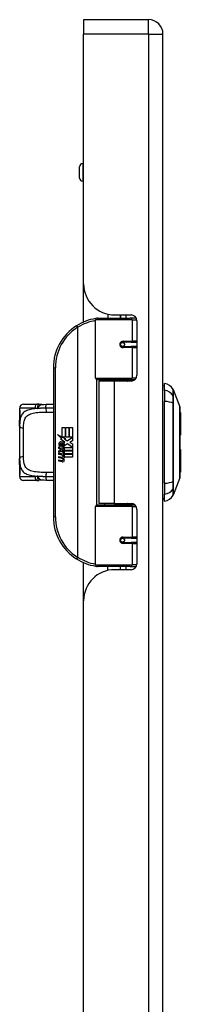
# Model space of a CAD drawing. Header units: inches. Extents: x 4.2 to 80.3, y 5.9 to 52.3.
# Tile 55 of 72: x 29 to 31.1, y 29.4 to 42.2. Entities that reach past the tile are written whole.
import ezdxf

# ---------------------------------------------------------------- set-up
doc = ezdxf.new("R2010")
doc.units = ezdxf.units.IN
doc.header["$LTSCALE"] = 5.125904
doc.header["$MEASUREMENT"] = 0
doc.layers.add('Visible Edges(ANSI)', color=7, linetype='Continuous', lineweight=25)
doc.layers.add('Visible Tangent Edges(ANSI)', color=7, linetype='Continuous', lineweight=25)

msp = doc.modelspace()

# ---------------------------------------------------------------- linework, layer by layer
at = {"layer": 'Visible Edges(ANSI)'}
for p, q in [((29.877, 42.157), (29.877, 41.97)), ((30.718, 42.157), (29.877, 42.157)), ((29.877, 38.739), (29.877, 41.97)), ((30.906, 16.869), (30.906, 41.97)), ((29.825, 40.109), (29.825, 40.256)), ((29.877, 40.296), (29.865, 40.296)), ((29.877, 40.068), (29.865, 40.068)), ((29.877, 38.247), (29.877, 38.739)), ((30.192, 38.347), (30.192, 38.298)), ((30.032, 37.521), (30.032, 38.273)), ((30.057, 38.298), (30.481, 38.298)), ((30.278, 38.338), (30.492, 38.338)), ((30.354, 38.338), (30.354, 38.298)), ((30.355, 38.298), (30.355, 38.338)), ((30.556, 38.298), (30.481, 38.298)), ((30.556, 38.298), (30.558, 38.298)), ((30.567, 38.262), (30.567, 37.558)), ((30.375, 37.983), (30.376, 37.981)), ((30.382, 37.982), (30.375, 37.982)), ((30.494, 37.984), (30.382, 37.984)), ((30.385, 37.981), (30.385, 37.984)), ((30.494, 37.984), (30.567, 37.984)), ((30.382, 37.928), (30.494, 37.928)), ((30.386, 37.931), (30.386, 37.928)), ((30.567, 37.928), (30.494, 37.928)), ((29.485, 37.655), (29.485, 35.725)), ((30.486, 37.5), (30.052, 37.5)), ((30.273, 37.482), (30.076, 37.482)), ((30.076, 37.482), (30.076, 35.898)), ((30.15, 37.5), (30.15, 37.482)), ((30.492, 37.482), (30.273, 37.482)), ((30.396, 37.5), (30.396, 37.482)), ((30.486, 37.5), (30.541, 37.5)), ((30.926, 37.362), (30.926, 37.45)), ((30.926, 37.362), (30.926, 37.22)), ((31.038, 37.373), (31.125, 37.149)), ((30.926, 36.16), (30.926, 37.22)), ((29.047, 37.133), (29.047, 37.108)), ((29.047, 37.108), (29.047, 36.949)), ((29.098, 37.184), (29.272, 37.184)), ((31.132, 37.077), (31.132, 36.781)), ((29.047, 36.899), (29.047, 36.949)), ((29.047, 36.899), (29.047, 36.481)), ((29.598, 36.883), (29.639, 36.883)), ((29.598, 36.758), (29.598, 36.883)), ((29.639, 36.883), (29.639, 36.756)), ((29.645, 36.883), (29.686, 36.883)), ((29.645, 36.756), (29.645, 36.883)), ((29.686, 36.883), (29.686, 36.756)), ((29.692, 36.756), (29.692, 36.883)), ((29.692, 36.883), (29.733, 36.883)), ((29.733, 36.883), (29.733, 36.711)), ((29.537, 36.79), (29.598, 36.758)), ((29.596, 36.734), (29.537, 36.79)), ((29.578, 36.731), (29.596, 36.734)), ((29.635, 36.691), (29.578, 36.731)), ((29.602, 36.756), (29.64, 36.736)), ((29.639, 36.756), (29.602, 36.756)), ((29.62, 36.682), (29.635, 36.691)), ((29.64, 36.736), (29.627, 36.734)), ((29.627, 36.734), (29.663, 36.709)), ((29.686, 36.756), (29.645, 36.756)), ((29.663, 36.709), (29.732, 36.756)), ((29.732, 36.756), (29.692, 36.756)), ((29.733, 36.711), (29.7, 36.688)), ((29.7, 36.688), (29.733, 36.67)), ((29.555, 36.632), (29.591, 36.6)), ((29.555, 36.611), (29.555, 36.632)), ((29.58, 36.594), (29.555, 36.611)), ((29.555, 36.581), (29.58, 36.59)), ((29.555, 36.56), (29.555, 36.581)), ((29.591, 36.577), (29.555, 36.56)), ((29.57, 36.639), (29.559, 36.639)), ((29.58, 36.59), (29.58, 36.594)), ((29.586, 36.63), (29.586, 36.677)), ((29.591, 36.6), (29.625, 36.618)), ((29.625, 36.546), (29.591, 36.577)), ((29.597, 36.675), (29.597, 36.644)), ((29.625, 36.597), (29.602, 36.587)), ((29.602, 36.587), (29.602, 36.584)), ((29.602, 36.584), (29.625, 36.567)), ((29.606, 36.584), (29.629, 36.594)), ((29.733, 36.584), (29.606, 36.584)), ((29.616, 36.579), (29.733, 36.579)), ((29.629, 36.569), (29.616, 36.579)), ((29.625, 36.618), (29.625, 36.597)), ((29.625, 36.567), (29.625, 36.546)), ((29.629, 36.623), (29.731, 36.623)), ((29.629, 36.594), (29.629, 36.623)), ((29.629, 36.541), (29.629, 36.569)), ((29.668, 36.67), (29.63, 36.643)), ((29.731, 36.623), (29.668, 36.67)), ((29.733, 36.67), (29.733, 36.584)), ((29.733, 36.579), (29.733, 36.541)), ((31.132, 36.599), (31.132, 36.303)), ((29.047, 36.431), (29.047, 36.481)), ((29.047, 36.431), (29.047, 36.272)), ((29.555, 36.551), (29.625, 36.539)), ((29.555, 36.534), (29.555, 36.551)), ((29.584, 36.529), (29.555, 36.534)), ((29.555, 36.507), (29.6, 36.5)), ((29.555, 36.49), (29.555, 36.507)), ((29.584, 36.485), (29.555, 36.49)), ((29.555, 36.464), (29.6, 36.456)), ((29.555, 36.447), (29.555, 36.464)), ((29.599, 36.439), (29.555, 36.447)), ((29.613, 36.525), (29.613, 36.521)), ((29.625, 36.524), (29.613, 36.525)), ((29.621, 36.52), (29.629, 36.519)), ((29.625, 36.539), (29.625, 36.524)), ((29.733, 36.541), (29.629, 36.541)), ((29.629, 36.535), (29.733, 36.535)), ((29.629, 36.519), (29.629, 36.535)), ((29.733, 36.497), (29.631, 36.497)), ((29.733, 36.535), (29.733, 36.497)), ((29.047, 36.272), (29.047, 36.247)), ((29.272, 36.196), (29.098, 36.196)), ((31.125, 36.231), (31.038, 36.007)), ((30.926, 36.16), (30.926, 36.018)), ((30.926, 35.93), (30.926, 36.018)), ((30.032, 35.107), (30.032, 35.859)), ((30.052, 35.88), (30.486, 35.88)), ((30.273, 35.898), (30.076, 35.898)), ((30.15, 35.88), (30.15, 35.898)), ((30.273, 35.898), (30.492, 35.898)), ((30.396, 35.88), (30.396, 35.898)), ((30.541, 35.88), (30.486, 35.88)), ((30.567, 35.822), (30.567, 35.118)), ((30.494, 35.452), (30.382, 35.452)), ((30.386, 35.449), (30.386, 35.452)), ((30.494, 35.452), (30.567, 35.452)), ((30.375, 35.397), (30.376, 35.399)), ((30.375, 35.398), (30.382, 35.398)), ((30.382, 35.396), (30.494, 35.396)), ((30.385, 35.399), (30.385, 35.396)), ((30.567, 35.396), (30.494, 35.396)), ((29.877, 34.641), (29.877, 35.133)), ((30.481, 35.082), (30.057, 35.082)), ((30.192, 35.033), (30.192, 35.082)), ((30.492, 35.042), (30.278, 35.042)), ((30.354, 35.042), (30.354, 35.082)), ((30.355, 35.042), (30.355, 35.082)), ((30.481, 35.082), (30.556, 35.082)), ((30.558, 35.082), (30.556, 35.082)), ((29.877, 24.198), (29.877, 34.641))]:
    msp.add_line(p, q, dxfattribs=at)
at = {"layer": 'Visible Edges(ANSI)', "flags": 128}
for points in [[(30.041, 38.292), (30.04, 38.292), (30.04, 38.292), (30.04, 38.292), (30.039, 38.292), (30.039, 38.292), (30.039, 38.292), (30.038, 38.292), (30.038, 38.292), (30.038, 38.292), (30.037, 38.292), (30.037, 38.292), (30.037, 38.292), (30.037, 38.292), (30.036, 38.291), (30.036, 38.291), (30.036, 38.291), (30.035, 38.291), (30.035, 38.291), (30.035, 38.291), (30.034, 38.291), (30.034, 38.291), (30.034, 38.291), (30.033, 38.291), (30.033, 38.291)], [(30.382, 37.928), (30.378, 37.929), (30.375, 37.929), (30.372, 37.93), (30.369, 37.932), (30.365, 37.934), (30.363, 37.936), (30.36, 37.939), (30.358, 37.942), (30.356, 37.945), (30.355, 37.949), (30.354, 37.952), (30.354, 37.956), (30.354, 37.96), (30.355, 37.964), (30.356, 37.967), (30.358, 37.971), (30.36, 37.974), (30.363, 37.976), (30.365, 37.979), (30.369, 37.981), (30.372, 37.982), (30.375, 37.983), (30.378, 37.984), (30.382, 37.984)], [(30.442, 37.482), (30.446, 37.483), (30.45, 37.485), (30.454, 37.486), (30.458, 37.488), (30.462, 37.489), (30.466, 37.49), (30.47, 37.491), (30.474, 37.492), (30.478, 37.493), (30.482, 37.494), (30.486, 37.495), (30.49, 37.496), (30.494, 37.497), (30.498, 37.497), (30.502, 37.498), (30.506, 37.498), (30.51, 37.499), (30.514, 37.499), (30.518, 37.5), (30.522, 37.5), (30.526, 37.5), (30.53, 37.5), (30.534, 37.5), (30.538, 37.5)], [(29.052, 37.025), (29.053, 37.034), (29.054, 37.045), (29.054, 37.056), (29.054, 37.068), (29.053, 37.079), (29.052, 37.088), (29.051, 37.095), (29.051, 37.097), (29.05, 37.098)], [(29.294, 37.182), (29.293, 37.182), (29.292, 37.182), (29.291, 37.183), (29.29, 37.183), (29.289, 37.183), (29.288, 37.183), (29.287, 37.183), (29.287, 37.183), (29.286, 37.183), (29.285, 37.183), (29.284, 37.183), (29.283, 37.183), (29.282, 37.183), (29.281, 37.184), (29.28, 37.184), (29.279, 37.184), (29.278, 37.184), (29.277, 37.184), (29.276, 37.184), (29.275, 37.184), (29.275, 37.184), (29.274, 37.184), (29.273, 37.184), (29.272, 37.184)], [(29.333, 37.18), (29.313, 37.18), (29.294, 37.182)], [(29.333, 37.18), (29.364, 37.181), (29.395, 37.182)], [(29.395, 37.182), (29.44, 37.183), (29.485, 37.183)], [(31.125, 36.233), (31.125, 36.234), (31.125, 36.235), (31.125, 36.238), (31.125, 36.242), (31.125, 36.247), (31.125, 36.253), (31.125, 36.26), (31.125, 36.268), (31.125, 36.277), (31.125, 36.287), (31.125, 36.298), (31.126, 36.31), (31.126, 36.323), (31.126, 36.337), (31.126, 36.351), (31.126, 36.367), (31.126, 36.383), (31.126, 36.4), (31.126, 36.417), (31.126, 36.436), (31.125, 36.455), (31.125, 36.474), (31.125, 36.494), (31.125, 36.515), (31.125, 36.536), (31.125, 36.557), (31.125, 36.579), (31.125, 36.601), (31.125, 36.623), (31.125, 36.645), (31.125, 36.667), (31.125, 36.69), (31.125, 36.712), (31.125, 36.735), (31.125, 36.757), (31.125, 36.779), (31.125, 36.801), (31.125, 36.823), (31.125, 36.844), (31.125, 36.865), (31.125, 36.886), (31.125, 36.906), (31.125, 36.925), (31.126, 36.944), (31.126, 36.963), (31.126, 36.98), (31.126, 36.997), (31.126, 37.013), (31.126, 37.029), (31.126, 37.043), (31.126, 37.057), (31.126, 37.07), (31.125, 37.082), (31.125, 37.093), (31.125, 37.103), (31.125, 37.112), (31.125, 37.12), (31.125, 37.127), (31.125, 37.133), (31.125, 37.138), (31.125, 37.142), (31.125, 37.145), (31.125, 37.146), (31.125, 37.147)], [(29.047, 36.949), (29.047, 36.969), (29.048, 36.988), (29.05, 37.007), (29.052, 37.025)], [(29.052, 36.355), (29.05, 36.373), (29.048, 36.392), (29.047, 36.411), (29.047, 36.431)], [(29.05, 36.282), (29.051, 36.283), (29.051, 36.285), (29.052, 36.292), (29.053, 36.301), (29.054, 36.312), (29.054, 36.324), (29.054, 36.335), (29.053, 36.346), (29.052, 36.355)], [(29.272, 36.196), (29.273, 36.196), (29.274, 36.196), (29.275, 36.196), (29.275, 36.196), (29.276, 36.196), (29.277, 36.196), (29.278, 36.196), (29.279, 36.196), (29.28, 36.196), (29.281, 36.196), (29.282, 36.197), (29.283, 36.197), (29.284, 36.197), (29.285, 36.197), (29.286, 36.197), (29.287, 36.197), (29.287, 36.197), (29.288, 36.197), (29.289, 36.197), (29.29, 36.197), (29.291, 36.197), (29.292, 36.198), (29.293, 36.198), (29.294, 36.198)], [(29.333, 36.2), (29.313, 36.2), (29.294, 36.198)], [(29.395, 36.198), (29.364, 36.199), (29.333, 36.2)], [(29.485, 36.197), (29.44, 36.197), (29.395, 36.198)], [(30.538, 35.88), (30.534, 35.88), (30.53, 35.88), (30.526, 35.88), (30.522, 35.88), (30.518, 35.88), (30.514, 35.881), (30.51, 35.881), (30.506, 35.882), (30.502, 35.882), (30.498, 35.883), (30.494, 35.883), (30.49, 35.884), (30.486, 35.885), (30.482, 35.886), (30.478, 35.887), (30.474, 35.888), (30.47, 35.889), (30.466, 35.89), (30.462, 35.891), (30.458, 35.892), (30.454, 35.894), (30.45, 35.895), (30.446, 35.897), (30.442, 35.898)], [(30.382, 35.396), (30.378, 35.396), (30.375, 35.397), (30.372, 35.398), (30.369, 35.399), (30.365, 35.401), (30.363, 35.404), (30.36, 35.406), (30.358, 35.409), (30.356, 35.413), (30.355, 35.416), (30.354, 35.42), (30.354, 35.424), (30.354, 35.428), (30.355, 35.431), (30.356, 35.435), (30.358, 35.438), (30.36, 35.441), (30.363, 35.444), (30.365, 35.446), (30.369, 35.448), (30.372, 35.45), (30.375, 35.451), (30.378, 35.451), (30.382, 35.452)], [(30.033, 35.089), (30.033, 35.089), (30.034, 35.089), (30.034, 35.089), (30.034, 35.089), (30.035, 35.089), (30.035, 35.089), (30.035, 35.089), (30.036, 35.089), (30.036, 35.089), (30.036, 35.089), (30.037, 35.088), (30.037, 35.088), (30.037, 35.088), (30.037, 35.088), (30.038, 35.088), (30.038, 35.088), (30.038, 35.088), (30.039, 35.088), (30.039, 35.088), (30.039, 35.088), (30.04, 35.088), (30.04, 35.088), (30.04, 35.088), (30.041, 35.088)]]:
    msp.add_lwpolyline(points, dxfattribs=at)
at = {"layer": 'Visible Edges(ANSI)'}
for centre in [(30.382, 37.956), (30.382, 35.424)]:
    msp.add_circle(centre, 0.0253, dxfattribs=at)
for centre, radius, start, end in [((30.718, 41.97), 0.188, 0, 90), ((29.865, 40.256), 0.0405, 90, 180), ((29.865, 40.109), 0.0405, 180, 270), ((30.278, 38.739), 0.401, 180, 270), ((30.128, 37.655), 0.643, 98.5081, 122.2377), ((30.057, 38.273), 0.0253, 90, 180), ((30.492, 38.262), 0.076, 0, 90), ((30.128, 37.655), 0.643, 122.2377, 180), ((30.382, 37.956), 0.0279, 279.147, 90), ((30.052, 37.521), 0.0203, 180, 270), ((30.492, 37.558), 0.076, 270, 0), ((30.905, 37.299), 0.152, 29.7291, 82.0587), ((30.936, 37.374), 0.0506, 101.537, 126.8699), ((31.026, 37.368), 0.0127, 21.2505, 29.7291), ((29.098, 37.133), 0.0506, 90, 180), ((29.072, 37.108), 0.0253, 180, 213.12), ((31.119, 37.147), 0.00633, 0.2088, 21.2505), ((31.116, 37.077), 0.0152, 0, 53.4634), ((29.581, 36.67), 0.0254, 86.5646, 171.5605), ((29.58, 36.644), 0.0512, 44.1684, 86.5646), ((31.116, 36.781), 0.0152, 305.8742, 0), ((29.633, 36.662), 0.0781, 171.5605, 197.3343), ((29.607, 36.654), 0.0395, 154.6784, 202.5609), ((29.582, 36.665), 0.0124, 73.5261, 154.6784), ((29.6, 36.663), 0.0363, 246.1555, 293.8445), ((29.595, 36.654), 0.0216, 19.3797, 82.9975), ((29.603, 36.655), 0.0123, 241.4547, 321.1652), ((29.602, 36.656), 0.0141, 321.1652, 19.3797), ((29.607, 36.648), 0.0196, 293.8445, 355.0802), ((29.589, 36.653), 0.0384, 350.4085, 44.1684), ((29.589, 36.653), 0.0425, 347.079, 43.1785), ((31.116, 36.599), 0.0152, 0, 54.1258), ((29.574, 36.47), 0.0598, 57.5992, 80), ((29.575, 36.426), 0.0598, 58.5584, 80.8257), ((29.606, 36.475), 0.0371, 259, 288.4748), ((29.602, 36.515), 0.0158, 260, 293.5571), ((29.602, 36.472), 0.0158, 259.9922, 293.5487), ((29.597, 36.507), 0.0162, 6.03, 57.5992), ((29.597, 36.464), 0.0162, 6.1027, 57.6083), ((29.606, 36.508), 0.00772, 293.5571, 6.03), ((29.606, 36.465), 0.00772, 293.5487, 6.1027), ((29.607, 36.518), 0.0371, 273.6169, 286.9928), ((29.596, 36.453), 0.0316, 359.6788, 63.9508), ((29.596, 36.495), 0.0309, 359.4776, 57.4114), ((29.614, 36.495), 0.013, 286.9928, 359.4776), ((29.614, 36.453), 0.0135, 288.4748, 359.6788), ((29.6, 36.498), 0.0309, 358.7952, 46.5849), ((29.072, 36.272), 0.0253, 146.88, 180), ((29.098, 36.247), 0.0506, 180, 270), ((31.116, 36.303), 0.0152, 306.5366, 0), ((31.119, 36.233), 0.00633, 338.7495, 359.7912), ((30.936, 36.006), 0.0506, 233.1301, 258.463), ((30.905, 36.081), 0.152, 277.9413, 330.2709), ((31.026, 36.012), 0.0127, 330.2709, 338.7495), ((30.052, 35.859), 0.0203, 90, 180), ((30.492, 35.822), 0.076, 0, 90), ((30.128, 35.725), 0.643, 180, 237.7623), ((30.382, 35.424), 0.0279, 270, 80.853), ((30.128, 35.725), 0.643, 237.7623, 261.4919), ((30.278, 34.641), 0.401, 90, 180), ((30.057, 35.107), 0.0253, 180, 270), ((30.492, 35.118), 0.076, 270, 0)]:
    msp.add_arc(centre, radius, start, end, dxfattribs=at)
at = {"layer": 'Visible Tangent Edges(ANSI)'}
for p, q in [((30.718, 41.97), (30.718, 42.157)), ((30.718, 41.97), (29.877, 41.97)), ((30.718, 41.97), (30.718, 16.869)), ((30.718, 41.97), (30.906, 41.97)), ((29.865, 40.296), (29.865, 40.068)), ((30.506, 38.273), (30.032, 38.273)), ((30.425, 38.338), (30.425, 38.298)), ((30.506, 38.273), (30.567, 38.273)), ((30.506, 38.273), (30.506, 37.997)), ((29.785, 38.199), (29.799, 38.178)), ((29.799, 38.178), (29.799, 35.202)), ((29.799, 38.178), (29.803, 38.178)), ((29.803, 35.202), (29.803, 38.178)), ((30.388, 37.997), (30.506, 37.997)), ((30.567, 37.997), (30.506, 37.997)), ((30.506, 37.916), (30.388, 37.916)), ((30.506, 37.916), (30.506, 37.521)), ((30.506, 37.916), (30.567, 37.916)), ((29.485, 37.655), (29.51, 37.655)), ((29.51, 35.725), (29.51, 37.655)), ((30.032, 37.521), (30.506, 37.521)), ((30.042, 37.503), (30.042, 35.877)), ((30.273, 37.482), (30.273, 35.898)), ((30.558, 37.521), (30.506, 37.521)), ((31.038, 37.289), (31.038, 37.289)), ((29.246, 37.133), (29.047, 37.133)), ((29.047, 37.108), (29.048, 37.108)), ((31.038, 37.194), (31.038, 37.195)), ((29.098, 36.505), (29.098, 36.875)), ((29.048, 36.272), (29.047, 36.272)), ((29.047, 36.247), (29.246, 36.247)), ((31.038, 36.185), (31.038, 36.186)), ((31.038, 36.091), (31.038, 36.091)), ((30.506, 35.859), (30.032, 35.859)), ((30.506, 35.859), (30.558, 35.859)), ((30.506, 35.859), (30.506, 35.464)), ((29.51, 35.725), (29.485, 35.725)), ((30.388, 35.464), (30.506, 35.464)), ((30.567, 35.464), (30.506, 35.464)), ((30.506, 35.383), (30.388, 35.383)), ((30.506, 35.383), (30.506, 35.107)), ((30.506, 35.383), (30.567, 35.383)), ((29.799, 35.202), (29.785, 35.181)), ((29.803, 35.202), (29.799, 35.202)), ((30.032, 35.107), (30.506, 35.107)), ((30.425, 35.082), (30.425, 35.042)), ((30.567, 35.107), (30.506, 35.107))]:
    msp.add_line(p, q, dxfattribs=at)
at = {"layer": 'Visible Tangent Edges(ANSI)', "flags": 128}
for points in [[(30.388, 37.997), (30.383, 37.996), (30.377, 37.996), (30.372, 37.994), (30.367, 37.992), (30.363, 37.989), (30.358, 37.986), (30.355, 37.982), (30.351, 37.977), (30.349, 37.972), (30.347, 37.967), (30.345, 37.962), (30.345, 37.956), (30.345, 37.951), (30.347, 37.945), (30.349, 37.94), (30.351, 37.935), (30.355, 37.931), (30.358, 37.927), (30.363, 37.923), (30.367, 37.921), (30.372, 37.918), (30.378, 37.917), (30.383, 37.916), (30.388, 37.916)], [(30.538, 37.5), (30.532, 37.5), (30.526, 37.5), (30.52, 37.5), (30.514, 37.5), (30.508, 37.5), (30.502, 37.499), (30.496, 37.499), (30.49, 37.498), (30.484, 37.498), (30.478, 37.497), (30.472, 37.497), (30.466, 37.496), (30.46, 37.495), (30.454, 37.494), (30.448, 37.494), (30.442, 37.493), (30.436, 37.492), (30.43, 37.491), (30.424, 37.489), (30.419, 37.488), (30.413, 37.487), (30.407, 37.486), (30.401, 37.484), (30.396, 37.483)], [(31.037, 37.375), (31.037, 37.374), (31.037, 37.374), (31.037, 37.373), (31.037, 37.372), (31.037, 37.371), (31.037, 37.369), (31.037, 37.367), (31.037, 37.365), (31.037, 37.363), (31.037, 37.36), (31.037, 37.357), (31.037, 37.354), (31.037, 37.35), (31.037, 37.346), (31.037, 37.342), (31.037, 37.337), (31.037, 37.333), (31.037, 37.328), (31.037, 37.322), (31.037, 37.317), (31.037, 37.311), (31.037, 37.305), (31.037, 37.298), (31.037, 37.292)], [(31.038, 37.289), (31.038, 37.296), (31.038, 37.302), (31.038, 37.309), (31.038, 37.314), (31.038, 37.32), (31.038, 37.325), (31.038, 37.331), (31.038, 37.335), (31.038, 37.34), (31.038, 37.344), (31.038, 37.348), (31.038, 37.352), (31.038, 37.355), (31.038, 37.358), (31.038, 37.361), (31.038, 37.363), (31.038, 37.366), (31.038, 37.368), (31.038, 37.369), (31.038, 37.371), (31.038, 37.372), (31.038, 37.372), (31.038, 37.373), (31.038, 37.373)], [(31.037, 37.292), (31.037, 37.29), (31.037, 37.287), (31.037, 37.285), (31.037, 37.282), (31.037, 37.28), (31.037, 37.277), (31.037, 37.273), (31.037, 37.27), (31.037, 37.267), (31.037, 37.263), (31.037, 37.259), (31.037, 37.255), (31.037, 37.251), (31.037, 37.246), (31.037, 37.242), (31.037, 37.237), (31.037, 37.232), (31.037, 37.227), (31.037, 37.222), (31.037, 37.217), (31.037, 37.212), (31.037, 37.207), (31.037, 37.201), (31.037, 37.196)], [(31.037, 37.196), (31.037, 37.155), (31.037, 37.114), (31.037, 37.072), (31.037, 37.03), (31.037, 36.988), (31.037, 36.946), (31.037, 36.903), (31.037, 36.86), (31.037, 36.818), (31.037, 36.775), (31.037, 36.732), (31.037, 36.689), (31.037, 36.646), (31.037, 36.603), (31.037, 36.561), (31.037, 36.518), (31.037, 36.476), (31.037, 36.433), (31.037, 36.391), (31.037, 36.349), (31.037, 36.307), (31.037, 36.266), (31.037, 36.225), (31.037, 36.184)], [(31.038, 37.195), (31.038, 37.2), (31.038, 37.206), (31.038, 37.211), (31.038, 37.216), (31.038, 37.221), (31.038, 37.226), (31.038, 37.231), (31.038, 37.235), (31.038, 37.24), (31.038, 37.244), (31.038, 37.249), (31.038, 37.253), (31.038, 37.257), (31.038, 37.26), (31.038, 37.264), (31.038, 37.268), (31.038, 37.271), (31.038, 37.274), (31.038, 37.277), (31.038, 37.28), (31.038, 37.282), (31.038, 37.285), (31.038, 37.287), (31.038, 37.289)], [(29.283, 37.128), (29.262, 37.126), (29.242, 37.124), (29.223, 37.122), (29.204, 37.119), (29.187, 37.116), (29.17, 37.112), (29.154, 37.107), (29.14, 37.101), (29.126, 37.094), (29.114, 37.087), (29.102, 37.079), (29.092, 37.07), (29.083, 37.06), (29.076, 37.049), (29.069, 37.037), (29.064, 37.025), (29.059, 37.011), (29.055, 36.997), (29.052, 36.982), (29.05, 36.967), (29.049, 36.951), (29.048, 36.934), (29.047, 36.917), (29.047, 36.899)], [(29.052, 37.021), (29.053, 37.025), (29.053, 37.029), (29.054, 37.033), (29.054, 37.038), (29.054, 37.043), (29.055, 37.047), (29.055, 37.052), (29.055, 37.057), (29.055, 37.062), (29.055, 37.067), (29.054, 37.072), (29.054, 37.077), (29.054, 37.081), (29.053, 37.085), (29.053, 37.089), (29.052, 37.093), (29.051, 37.096), (29.051, 37.099), (29.05, 37.102), (29.05, 37.104), (29.049, 37.106), (29.049, 37.107), (29.048, 37.108), (29.048, 37.108)], [(29.098, 36.875), (29.098, 36.894), (29.099, 36.912), (29.1, 36.929), (29.102, 36.946), (29.105, 36.962), (29.109, 36.977), (29.114, 36.991), (29.12, 37.004), (29.128, 37.015), (29.137, 37.026), (29.148, 37.036), (29.16, 37.044), (29.173, 37.052), (29.188, 37.058), (29.204, 37.063), (29.222, 37.068), (29.241, 37.071), (29.261, 37.074), (29.282, 37.076), (29.303, 37.078), (29.326, 37.079), (29.348, 37.08), (29.372, 37.08), (29.396, 37.081)], [(29.246, 37.133), (29.248, 37.133), (29.249, 37.133), (29.251, 37.133), (29.252, 37.133), (29.254, 37.133), (29.255, 37.133), (29.257, 37.133), (29.258, 37.133), (29.26, 37.132), (29.261, 37.132), (29.263, 37.132), (29.265, 37.132), (29.266, 37.132), (29.268, 37.131), (29.269, 37.131), (29.271, 37.131), (29.272, 37.131), (29.274, 37.13), (29.275, 37.13), (29.277, 37.129), (29.279, 37.129), (29.28, 37.129), (29.282, 37.128), (29.283, 37.128)], [(29.294, 37.182), (29.293, 37.182), (29.292, 37.182), (29.291, 37.182), (29.29, 37.181), (29.289, 37.18), (29.288, 37.179), (29.287, 37.177), (29.286, 37.176), (29.285, 37.174), (29.284, 37.172), (29.283, 37.17), (29.283, 37.167), (29.282, 37.165), (29.282, 37.162), (29.281, 37.159), (29.281, 37.156), (29.28, 37.153), (29.28, 37.15), (29.28, 37.146), (29.28, 37.143), (29.281, 37.139), (29.281, 37.136), (29.282, 37.132), (29.283, 37.128)], [(29.283, 37.128), (29.285, 37.131), (29.287, 37.135), (29.289, 37.138), (29.29, 37.141), (29.292, 37.144), (29.294, 37.147), (29.296, 37.151), (29.298, 37.154), (29.3, 37.156), (29.302, 37.159), (29.304, 37.162), (29.306, 37.164), (29.308, 37.167), (29.31, 37.169), (29.312, 37.171), (29.315, 37.173), (29.317, 37.174), (29.319, 37.176), (29.321, 37.177), (29.324, 37.178), (29.326, 37.179), (29.328, 37.18), (29.331, 37.18), (29.333, 37.18)], [(29.388, 37.131), (29.383, 37.131), (29.379, 37.131), (29.374, 37.131), (29.37, 37.131), (29.365, 37.131), (29.361, 37.131), (29.356, 37.131), (29.352, 37.131), (29.347, 37.131), (29.343, 37.13), (29.339, 37.13), (29.334, 37.13), (29.33, 37.13), (29.326, 37.13), (29.321, 37.13), (29.317, 37.13), (29.313, 37.129), (29.308, 37.129), (29.304, 37.129), (29.3, 37.129), (29.296, 37.129), (29.291, 37.128), (29.287, 37.128), (29.283, 37.128)], [(29.388, 37.131), (29.387, 37.134), (29.387, 37.137), (29.388, 37.14), (29.388, 37.143), (29.388, 37.147), (29.388, 37.15), (29.388, 37.153), (29.388, 37.156), (29.388, 37.159), (29.389, 37.161), (29.389, 37.164), (29.389, 37.167), (29.39, 37.169), (29.39, 37.171), (29.391, 37.173), (29.391, 37.175), (29.391, 37.177), (29.392, 37.178), (29.392, 37.179), (29.393, 37.18), (29.393, 37.181), (29.394, 37.182), (29.394, 37.182), (29.395, 37.182)], [(29.485, 37.133), (29.481, 37.133), (29.477, 37.133), (29.473, 37.133), (29.469, 37.133), (29.465, 37.133), (29.461, 37.133), (29.457, 37.132), (29.453, 37.132), (29.449, 37.132), (29.445, 37.132), (29.441, 37.132), (29.437, 37.132), (29.432, 37.132), (29.428, 37.132), (29.424, 37.132), (29.42, 37.132), (29.416, 37.132), (29.412, 37.132), (29.408, 37.132), (29.404, 37.132), (29.4, 37.131), (29.396, 37.131), (29.392, 37.131), (29.388, 37.131)], [(29.396, 37.081), (29.399, 37.081), (29.403, 37.081), (29.407, 37.081), (29.411, 37.081), (29.414, 37.081), (29.418, 37.081), (29.422, 37.081), (29.426, 37.081), (29.429, 37.081), (29.433, 37.081), (29.437, 37.081), (29.44, 37.081), (29.444, 37.082), (29.448, 37.082), (29.452, 37.082), (29.455, 37.082), (29.459, 37.082), (29.463, 37.082), (29.466, 37.082), (29.47, 37.082), (29.474, 37.082), (29.478, 37.082), (29.481, 37.082), (29.485, 37.082)], [(31.038, 36.186), (31.038, 36.226), (31.038, 36.267), (31.038, 36.308), (31.038, 36.35), (31.038, 36.392), (31.038, 36.434), (31.038, 36.476), (31.038, 36.518), (31.038, 36.561), (31.038, 36.604), (31.038, 36.646), (31.038, 36.689), (31.038, 36.732), (31.038, 36.775), (31.038, 36.817), (31.038, 36.86), (31.038, 36.903), (31.038, 36.945), (31.038, 36.987), (31.038, 37.029), (31.038, 37.071), (31.038, 37.113), (31.038, 37.154), (31.038, 37.194)], [(31.125, 37.149), (31.125, 37.149), (31.125, 37.148), (31.125, 37.147), (31.125, 37.146), (31.125, 37.144), (31.125, 37.142), (31.125, 37.14), (31.125, 37.137), (31.125, 37.134), (31.125, 37.13), (31.125, 37.126), (31.125, 37.122), (31.125, 37.117), (31.125, 37.112), (31.125, 37.107), (31.125, 37.101), (31.125, 37.095), (31.125, 37.088), (31.125, 37.082), (31.125, 37.075), (31.125, 37.067), (31.125, 37.06), (31.125, 37.052), (31.125, 37.043)], [(29.047, 36.949), (29.047, 36.952), (29.047, 36.955), (29.047, 36.958), (29.047, 36.962), (29.047, 36.965), (29.047, 36.968), (29.047, 36.971), (29.048, 36.974), (29.048, 36.977), (29.048, 36.98), (29.048, 36.983), (29.048, 36.987), (29.048, 36.99), (29.049, 36.993), (29.049, 36.996), (29.049, 36.999), (29.049, 37.001), (29.05, 37.004), (29.05, 37.007), (29.05, 37.01), (29.051, 37.013), (29.051, 37.016), (29.052, 37.019), (29.052, 37.021)], [(31.125, 37.043), (31.125, 37.041), (31.125, 37.039), (31.125, 37.036), (31.125, 37.034), (31.125, 37.032), (31.125, 37.029), (31.125, 37.027), (31.125, 37.024), (31.125, 37.022), (31.125, 37.019), (31.125, 37.017), (31.125, 37.014), (31.125, 37.012), (31.125, 37.009), (31.125, 37.007), (31.125, 37.004), (31.125, 37.002), (31.125, 36.999), (31.125, 36.996), (31.125, 36.994), (31.125, 36.991), (31.125, 36.988), (31.125, 36.985), (31.125, 36.983)], [(31.125, 36.983), (31.125, 36.962), (31.125, 36.94), (31.125, 36.918), (31.125, 36.894), (31.125, 36.87), (31.125, 36.846), (31.125, 36.82), (31.125, 36.795), (31.125, 36.769), (31.125, 36.743), (31.125, 36.716), (31.125, 36.69), (31.125, 36.663), (31.125, 36.637), (31.125, 36.611), (31.125, 36.585), (31.125, 36.559), (31.125, 36.534), (31.125, 36.509), (31.125, 36.485), (31.125, 36.462), (31.125, 36.44), (31.125, 36.418), (31.125, 36.397)], [(29.047, 36.481), (29.047, 36.463), (29.048, 36.446), (29.049, 36.429), (29.05, 36.413), (29.052, 36.398), (29.055, 36.383), (29.059, 36.369), (29.064, 36.355), (29.069, 36.343), (29.076, 36.331), (29.083, 36.32), (29.092, 36.31), (29.102, 36.301), (29.114, 36.293), (29.126, 36.286), (29.14, 36.279), (29.154, 36.273), (29.17, 36.268), (29.187, 36.264), (29.204, 36.261), (29.223, 36.258), (29.242, 36.256), (29.262, 36.254), (29.283, 36.252)], [(29.052, 36.359), (29.052, 36.361), (29.051, 36.364), (29.051, 36.367), (29.05, 36.37), (29.05, 36.373), (29.05, 36.376), (29.049, 36.379), (29.049, 36.381), (29.049, 36.384), (29.049, 36.387), (29.048, 36.39), (29.048, 36.393), (29.048, 36.397), (29.048, 36.4), (29.048, 36.403), (29.048, 36.406), (29.047, 36.409), (29.047, 36.412), (29.047, 36.415), (29.047, 36.418), (29.047, 36.422), (29.047, 36.425), (29.047, 36.428), (29.047, 36.431)], [(29.396, 36.299), (29.372, 36.3), (29.348, 36.3), (29.325, 36.301), (29.303, 36.302), (29.281, 36.304), (29.26, 36.306), (29.241, 36.309), (29.222, 36.312), (29.204, 36.317), (29.188, 36.322), (29.173, 36.329), (29.16, 36.336), (29.148, 36.344), (29.137, 36.354), (29.128, 36.365), (29.12, 36.376), (29.114, 36.389), (29.109, 36.403), (29.105, 36.418), (29.102, 36.434), (29.1, 36.451), (29.099, 36.468), (29.098, 36.486), (29.098, 36.505)], [(29.048, 36.272), (29.048, 36.272), (29.049, 36.273), (29.049, 36.274), (29.05, 36.276), (29.05, 36.278), (29.051, 36.281), (29.051, 36.284), (29.052, 36.287), (29.053, 36.291), (29.053, 36.295), (29.054, 36.299), (29.054, 36.303), (29.054, 36.308), (29.055, 36.313), (29.055, 36.318), (29.055, 36.323), (29.055, 36.328), (29.055, 36.333), (29.054, 36.338), (29.054, 36.342), (29.054, 36.347), (29.053, 36.351), (29.053, 36.355), (29.052, 36.359)], [(31.125, 36.397), (31.125, 36.395), (31.125, 36.392), (31.125, 36.389), (31.125, 36.386), (31.125, 36.384), (31.125, 36.381), (31.125, 36.378), (31.125, 36.376), (31.125, 36.373), (31.125, 36.371), (31.125, 36.368), (31.125, 36.366), (31.125, 36.363), (31.125, 36.361), (31.125, 36.358), (31.125, 36.356), (31.125, 36.353), (31.125, 36.351), (31.125, 36.348), (31.125, 36.346), (31.125, 36.344), (31.125, 36.341), (31.125, 36.339), (31.125, 36.337)], [(31.125, 36.337), (31.125, 36.328), (31.125, 36.32), (31.125, 36.313), (31.125, 36.305), (31.125, 36.298), (31.125, 36.292), (31.125, 36.285), (31.125, 36.279), (31.125, 36.273), (31.125, 36.268), (31.125, 36.263), (31.125, 36.258), (31.125, 36.254), (31.125, 36.25), (31.125, 36.246), (31.125, 36.243), (31.125, 36.24), (31.125, 36.238), (31.125, 36.236), (31.125, 36.234), (31.125, 36.233), (31.125, 36.232), (31.125, 36.231), (31.125, 36.231)], [(29.283, 36.252), (29.282, 36.252), (29.28, 36.251), (29.279, 36.251), (29.277, 36.25), (29.275, 36.25), (29.274, 36.25), (29.272, 36.249), (29.271, 36.249), (29.269, 36.249), (29.268, 36.249), (29.266, 36.248), (29.265, 36.248), (29.263, 36.248), (29.261, 36.248), (29.26, 36.248), (29.258, 36.247), (29.257, 36.247), (29.255, 36.247), (29.254, 36.247), (29.252, 36.247), (29.251, 36.247), (29.249, 36.247), (29.248, 36.247), (29.246, 36.247)], [(29.283, 36.252), (29.282, 36.248), (29.281, 36.244), (29.281, 36.241), (29.28, 36.237), (29.28, 36.234), (29.28, 36.23), (29.28, 36.227), (29.281, 36.224), (29.281, 36.221), (29.282, 36.218), (29.282, 36.215), (29.283, 36.213), (29.283, 36.21), (29.284, 36.208), (29.285, 36.206), (29.286, 36.204), (29.287, 36.203), (29.288, 36.201), (29.289, 36.2), (29.29, 36.199), (29.291, 36.198), (29.292, 36.198), (29.293, 36.198), (29.294, 36.198)], [(29.333, 36.2), (29.331, 36.2), (29.328, 36.2), (29.326, 36.201), (29.324, 36.202), (29.321, 36.203), (29.319, 36.204), (29.317, 36.206), (29.315, 36.207), (29.312, 36.209), (29.31, 36.211), (29.308, 36.213), (29.306, 36.216), (29.304, 36.218), (29.302, 36.221), (29.3, 36.224), (29.298, 36.226), (29.296, 36.229), (29.294, 36.233), (29.292, 36.236), (29.29, 36.239), (29.289, 36.242), (29.287, 36.245), (29.285, 36.249), (29.283, 36.252)], [(29.283, 36.252), (29.287, 36.252), (29.291, 36.252), (29.296, 36.251), (29.3, 36.251), (29.304, 36.251), (29.308, 36.251), (29.313, 36.251), (29.317, 36.25), (29.321, 36.25), (29.326, 36.25), (29.33, 36.25), (29.334, 36.25), (29.339, 36.25), (29.343, 36.25), (29.347, 36.249), (29.352, 36.249), (29.356, 36.249), (29.361, 36.249), (29.365, 36.249), (29.37, 36.249), (29.374, 36.249), (29.379, 36.249), (29.383, 36.249), (29.388, 36.249)], [(29.388, 36.249), (29.387, 36.246), (29.387, 36.243), (29.388, 36.24), (29.388, 36.237), (29.388, 36.233), (29.388, 36.23), (29.388, 36.227), (29.388, 36.224), (29.388, 36.221), (29.389, 36.218), (29.389, 36.216), (29.389, 36.213), (29.39, 36.211), (29.39, 36.209), (29.391, 36.207), (29.391, 36.205), (29.391, 36.203), (29.392, 36.202), (29.392, 36.201), (29.393, 36.2), (29.393, 36.199), (29.394, 36.198), (29.394, 36.198), (29.395, 36.198)], [(29.388, 36.249), (29.392, 36.249), (29.396, 36.249), (29.4, 36.248), (29.404, 36.248), (29.408, 36.248), (29.412, 36.248), (29.416, 36.248), (29.42, 36.248), (29.424, 36.248), (29.428, 36.248), (29.433, 36.248), (29.437, 36.248), (29.441, 36.248), (29.445, 36.248), (29.449, 36.248), (29.453, 36.248), (29.457, 36.248), (29.461, 36.247), (29.465, 36.247), (29.469, 36.247), (29.473, 36.247), (29.477, 36.247), (29.481, 36.247), (29.485, 36.247)], [(29.485, 36.298), (29.481, 36.298), (29.478, 36.298), (29.474, 36.298), (29.47, 36.298), (29.466, 36.298), (29.463, 36.298), (29.459, 36.298), (29.455, 36.298), (29.452, 36.298), (29.448, 36.298), (29.444, 36.298), (29.441, 36.298), (29.437, 36.299), (29.433, 36.299), (29.429, 36.299), (29.426, 36.299), (29.422, 36.299), (29.418, 36.299), (29.414, 36.299), (29.411, 36.299), (29.407, 36.299), (29.403, 36.299), (29.399, 36.299), (29.396, 36.299)], [(31.037, 36.184), (31.037, 36.179), (31.037, 36.173), (31.037, 36.168), (31.037, 36.163), (31.037, 36.158), (31.037, 36.153), (31.037, 36.148), (31.037, 36.143), (31.037, 36.138), (31.037, 36.134), (31.037, 36.129), (31.037, 36.125), (31.037, 36.121), (31.037, 36.117), (31.037, 36.113), (31.037, 36.11), (31.037, 36.107), (31.037, 36.103), (31.037, 36.1), (31.037, 36.098), (31.037, 36.095), (31.037, 36.093), (31.037, 36.09), (31.037, 36.088)], [(31.038, 36.091), (31.038, 36.093), (31.038, 36.095), (31.038, 36.098), (31.038, 36.1), (31.038, 36.103), (31.038, 36.106), (31.038, 36.109), (31.038, 36.112), (31.038, 36.116), (31.038, 36.12), (31.038, 36.123), (31.038, 36.127), (31.038, 36.131), (31.038, 36.136), (31.038, 36.14), (31.038, 36.145), (31.038, 36.149), (31.038, 36.154), (31.038, 36.159), (31.038, 36.164), (31.038, 36.169), (31.038, 36.174), (31.038, 36.18), (31.038, 36.185)], [(31.037, 36.088), (31.037, 36.082), (31.037, 36.075), (31.037, 36.069), (31.037, 36.063), (31.037, 36.058), (31.037, 36.052), (31.037, 36.047), (31.037, 36.043), (31.037, 36.038), (31.037, 36.034), (31.037, 36.03), (31.037, 36.026), (31.037, 36.023), (31.037, 36.02), (31.037, 36.017), (31.037, 36.015), (31.037, 36.013), (31.037, 36.011), (31.037, 36.009), (31.037, 36.008), (31.037, 36.007), (31.037, 36.006), (31.037, 36.006), (31.037, 36.005)], [(31.038, 36.007), (31.038, 36.007), (31.038, 36.008), (31.038, 36.008), (31.038, 36.009), (31.038, 36.011), (31.038, 36.012), (31.038, 36.014), (31.038, 36.016), (31.038, 36.019), (31.038, 36.022), (31.038, 36.025), (31.038, 36.028), (31.038, 36.032), (31.038, 36.036), (31.038, 36.04), (31.038, 36.045), (31.038, 36.049), (31.038, 36.055), (31.038, 36.06), (31.038, 36.066), (31.038, 36.072), (31.038, 36.078), (31.038, 36.084), (31.038, 36.091)], [(30.396, 35.897), (30.401, 35.896), (30.407, 35.894), (30.413, 35.893), (30.419, 35.892), (30.424, 35.891), (30.43, 35.889), (30.436, 35.888), (30.442, 35.887), (30.448, 35.886), (30.454, 35.886), (30.46, 35.885), (30.466, 35.884), (30.472, 35.883), (30.478, 35.883), (30.484, 35.882), (30.49, 35.882), (30.496, 35.881), (30.502, 35.881), (30.508, 35.88), (30.514, 35.88), (30.52, 35.88), (30.526, 35.88), (30.532, 35.88), (30.538, 35.88)], [(30.388, 35.464), (30.383, 35.464), (30.378, 35.463), (30.372, 35.462), (30.367, 35.459), (30.363, 35.457), (30.358, 35.453), (30.355, 35.449), (30.351, 35.445), (30.349, 35.44), (30.347, 35.435), (30.345, 35.429), (30.345, 35.424), (30.345, 35.418), (30.347, 35.413), (30.349, 35.408), (30.351, 35.403), (30.355, 35.398), (30.358, 35.394), (30.363, 35.391), (30.367, 35.388), (30.372, 35.386), (30.377, 35.384), (30.383, 35.384), (30.388, 35.383)]]:
    msp.add_lwpolyline(points, dxfattribs=at)
at = {"layer": 'Visible Tangent Edges(ANSI)'}
for centre, start, end in [((30.133, 37.655), 99.4349, 122.2377), ((30.128, 37.655), 122.2377, 180), ((30.128, 35.725), 180, 237.7623), ((30.133, 35.725), 237.7623, 260.5651)]:
    msp.add_arc(centre, 0.618, start, end, dxfattribs=at)
for centre, major_axis, ratio, start_param, end_param in [((30.037, 38.266), (-0.0037, 0.025), 0.187781, 5.698095, 6.283185), ((30.481, 38.273), (0, 0.0253), 0.965926, 4.712389, 6.283185), ((30.556, 38.273), (0, 0.0253), 0.965926, 6.20384, 6.283185), ((29.799, 38.178), (-0.0135, 0.0214), 0.161367, 4.610972, 6.283185), ((30.382, 37.997), (0, -0.0127), 0.476565, 0, 1.570796), ((30.494, 37.997), (0, -0.0127), 0.965926, 0, 1.570796), ((30.382, 37.916), (0, 0.0127), 0.476565, 4.712389, 6.283185), ((30.494, 37.916), (0, 0.0127), 0.965926, 4.712389, 6.283185), ((30.486, 37.521), (0, -0.0203), 0.965926, 0, 1.570796), ((30.905, 37.22), (0.152, 0), 0.946806, 0.522838, 1.432195), ((30.905, 37.171), (-0.152, 0), 0.321806, 3.66443, 4.573787), ((31.026, 37.286), (0.0127, -0.0001), 0.948405, 0.290838, 0.531485), ((31.026, 37.194), (0.0127, 0), 0.317047, 0.281217, 0.521863), ((29.073, 37.108), (0, 0.0253), 0.998051, 1.570796, 2.050029), ((29.272, 37.133), (0, 0.0506), 0.508749, 0, 1.570796), ((29.396, 37.131), (0.0008, -0.0506), 0.159697, 4.710006, 6.190013), ((29.077, 37.021), (-0.025, 0.004), 0.702907, 0, 0.222077), ((29.098, 36.899), (-0.0506, 0), 0.472046, 0, 1.570796), ((31.116, 36.781), (0.0152, 0), 0.235725, 0, 0.943868), ((31.116, 36.599), (0.0152, 0), 0.235725, 5.339318, 6.283185), ((29.098, 36.481), (-0.0506, 0), 0.472046, 4.712389, 6.283185), ((29.077, 36.359), (-0.025, -0.004), 0.702907, 6.061108, 6.283185), ((29.073, 36.272), (0, 0.0253), 0.998051, 1.091081, 1.570796), ((29.272, 36.247), (0, -0.0506), 0.508749, 4.712389, 6.283185), ((29.396, 36.249), (0.0008, 0.0506), 0.159697, 0.093172, 1.573179), ((30.905, 36.209), (0.152, 0), 0.321806, 4.850991, 5.760348), ((31.026, 36.186), (0.0127, 0), 0.317047, 5.761322, 6.001968), ((30.905, 36.16), (0.152, 0), 0.946806, 4.850991, 5.760348), ((31.026, 36.094), (0.0127, 0.0001), 0.948405, 5.751701, 5.992347), ((30.486, 35.859), (0, 0.0203), 0.965926, 4.712389, 6.283185), ((30.382, 35.464), (0, -0.0127), 0.476565, 0, 1.570796), ((30.494, 35.464), (0, -0.0127), 0.965926, 0, 1.570796), ((30.382, 35.383), (0, 0.0127), 0.476565, 4.712389, 6.283185), ((30.494, 35.383), (0, 0.0127), 0.965926, 4.712389, 6.283185), ((29.799, 35.202), (-0.0135, -0.0214), 0.161367, 0, 1.672214), ((30.037, 35.114), (-0.0037, -0.025), 0.187781, 0, 0.58509), ((30.481, 35.107), (0, -0.0253), 0.965926, 0, 1.570796), ((30.556, 35.107), (0, -0.0253), 0.965926, 0, 0.079346)]:
    msp.add_ellipse(centre, major_axis=major_axis, ratio=ratio, start_param=start_param, end_param=end_param, dxfattribs=at)

doc.saveas('drawing.dxf')
